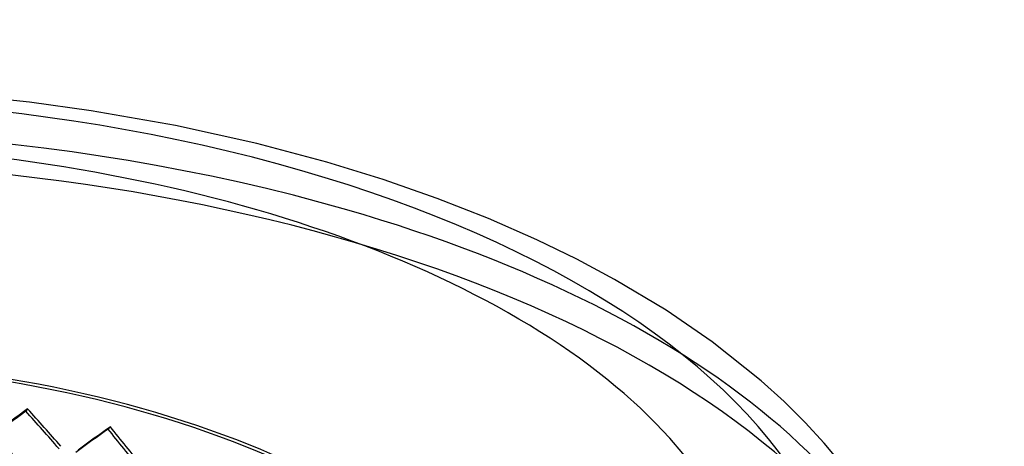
# Model space of a CAD drawing. Header units: millimetres. Extents: x -616 to 616, y -518 to 424.
# Tile 10 of 10: x 129 to 607, y 217 to 424. Entities that reach past the tile are written whole.
import ezdxf

# ---------------------------------------------------------------- set-up
doc = ezdxf.new("R2010")
doc.units = ezdxf.units.MM
doc.layers.add('HIDDEN', color=7, linetype='Continuous')
doc.layers.add('THICK', color=7, linetype='Continuous')

msp = doc.modelspace()

# ---------------------------------------------------------------- linework, layer by layer
at = {"layer": 'HIDDEN'}
for p, q in [((132.39, 235.61), (131.53, 234.44)), ((172.59, 226.89), (171.46, 225.77))]:
    msp.add_line(p, q, dxfattribs=at)
for centre, major_axis, ratio, start_param, end_param in [((0, 83.21), (575, 0), 0.5, 1.047198, 2.617994), ((0, 68.42), (575, 0), 0.5, 0, 2.617994), ((0, 83.21), (575, 0), 0.5, 0, 1.047198), ((0, 68.42), (-383.75, 0), 0.5, -3.141592, -0.523599), ((0, 68.42), (381.25, 0), 0.5, 0, 2.617994), ((0, 55.52), (379.36, 315.99), 0.119983, 1.118946, 1.164436), ((0, 55.52), (381.85, 318.07), 0.119983, 1.118946, 1.164139), ((0, 55.52), (342.99, -411.77), 0.40427, 1.624917, 1.670407), ((0, 55.52), (345.24, -414.47), 0.40427, 1.625214, 1.670407), ((0, 55.52), (380.7, 296.73), 0.068944, 1.050631, 1.096121), ((0, 55.52), (383.2, 298.68), 0.068944, 1.050631, 1.095825), ((0, 55.52), (330.82, -424.44), 0.446446, 1.578993, 1.624482), ((0, 55.52), (332.99, -427.22), 0.446446, 1.579289, 1.624482), ((0, 25.49), (342.99, -411.77), 0.40427, 1.670407, 1.715897), ((0, 25.49), (345.24, -414.47), 0.40427, 1.670407, 1.7156)]:
    msp.add_ellipse(centre, major_axis=major_axis, ratio=ratio, start_param=start_param, end_param=end_param, dxfattribs=at)
at = {"layer": 'THICK'}
for p, q in [((133.36, 384.45), (103.01, 387.77)), ((163.25, 380.3), (133.36, 384.45)), ((204.17, 373.1), (163.25, 380.3)), ((243.69, 364.37), (204.17, 373.1)), ((277.75, 355.31), (243.69, 364.37)), ((305.14, 346.87), (277.75, 355.31)), ((331.32, 337.73), (305.14, 346.87)), ((356.23, 327.96), (331.32, 337.73)), ((379.74, 317.64), (356.23, 327.96)), ((399.19, 308.18), (379.74, 317.64)), ((417.49, 298.4), (399.19, 308.18)), ((442.46, 283.45), (417.49, 298.4)), ((464.8, 268.15), (442.46, 283.45)), ((488.58, 249.23), (464.8, 268.15)), ((499.77, 239.1), (488.58, 249.23)), ((509.95, 229.03), (499.77, 239.1)), ((519.17, 219.02), (509.95, 229.03)), ((527.5, 209.1), (519.17, 219.02))]:
    msp.add_line(p, q, dxfattribs=at)
for major_axis, start_param, end_param in [((531.2, 0), 1.047198, 4.18879), ((487.4, 0), -0.523599, 2.617994), ((531.2, 0), -0.523599, 1.047198), ((487.4, 0), 2.617994, 5.759587)]:
    msp.add_ellipse((0, 121.14), major_axis=major_axis, ratio=0.5, start_param=start_param, end_param=end_param, dxfattribs=at)

doc.saveas('drawing.dxf')
